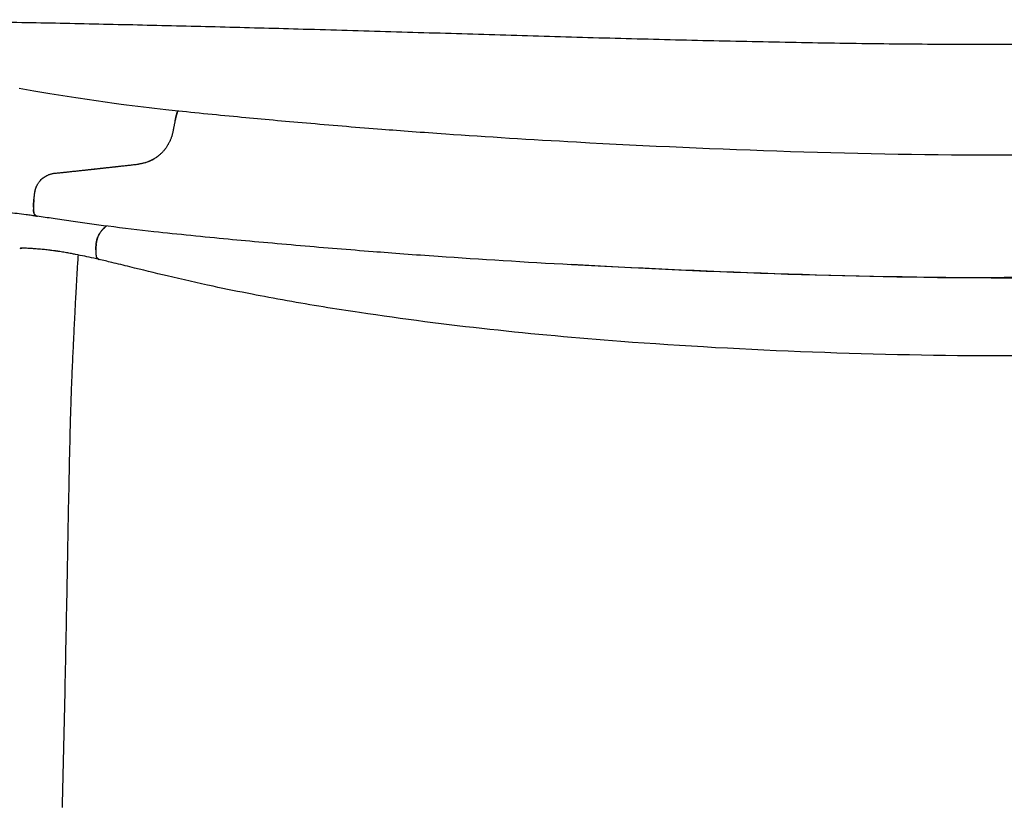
# Model space of a CAD drawing. Header units: millimetres. Extents: x -51070 to 51016057, y -411665 to 5485636.
# Tile 15 of 27: x 51014963 to 51015111, y 5484711 to 5484829. Entities that reach past the tile are written whole.
import ezdxf

# ---------------------------------------------------------------- set-up
doc = ezdxf.new("R2010")
doc.units = ezdxf.units.MM
doc.layers.add('08-01-2026-telaio-080126', color=7, linetype='Continuous', true_color=0x000000)

msp = doc.modelspace()

# ---------------------------------------------------------------- linework, layer by layer
at = {"layer": '08-01-2026-telaio-080126', "color": 7}
for points, degree, knots in [([(51015304.75, 5484828.88), (51015303.34, 5484828.89), (51015301.86, 5484828.9), (51015300.33, 5484828.9), (51015298.8, 5484828.9), (51015297.2, 5484828.9), (51015295.57, 5484828.9), (51015293.93, 5484828.9), (51015292.24, 5484828.89), (51015290.53, 5484828.88), (51015288.8, 5484828.87), (51015287.05, 5484828.86), (51015285.27, 5484828.84), (51015283.48, 5484828.83), (51015281.67, 5484828.81), (51015279.84, 5484828.79), (51015278.01, 5484828.77), (51015276.17, 5484828.74), (51015274.3, 5484828.72), (51015272.44, 5484828.69), (51015270.56, 5484828.66), (51015268.67, 5484828.63), (51015266.78, 5484828.6), (51015264.88, 5484828.57), (51015262.97, 5484828.54), (51015259.16, 5484828.47), (51015255.32, 5484828.4), (51015251.46, 5484828.32), (51015247.6, 5484828.24), (51015243.73, 5484828.15), (51015239.84, 5484828.06), (51015235.95, 5484827.97), (51015232.05, 5484827.88), (51015228.15, 5484827.78), (51015224.24, 5484827.67), (51015220.33, 5484827.57), (51015216.42, 5484827.46), (51015216.39, 5484827.46), (51015216.36, 5484827.46), (51015216.34, 5484827.46), (51015211.97, 5484827.34), (51015207.59, 5484827.21), (51015203.22, 5484827.08), (51015198.84, 5484826.95), (51015194.46, 5484826.82), (51015190.08, 5484826.69), (51015185.69, 5484826.55), (51015181.31, 5484826.43), (51015176.92, 5484826.3), (51015172.53, 5484826.17), (51015168.14, 5484826.05), (51015163.75, 5484825.94), (51015159.36, 5484825.83), (51015154.96, 5484825.72), (51015150.57, 5484825.63), (51015146.18, 5484825.53), (51015141.78, 5484825.45), (51015137.39, 5484825.38), (51015132.99, 5484825.31), (51015128.6, 5484825.25), (51015124.21, 5484825.22), (51015119.81, 5484825.18), (51015115.42, 5484825.16), (51015111.02, 5484825.16), (51015106.63, 5484825.16), (51015102.23, 5484825.18), (51015097.84, 5484825.22), (51015093.44, 5484825.25), (51015089.05, 5484825.31), (51015084.65, 5484825.38), (51015080.26, 5484825.45), (51015075.87, 5484825.53), (51015071.47, 5484825.63), (51015067.08, 5484825.72), (51015062.69, 5484825.83), (51015058.3, 5484825.94), (51015053.9, 5484826.05), (51015049.51, 5484826.17), (51015045.12, 5484826.3), (51015040.74, 5484826.43), (51015036.35, 5484826.55), (51015031.96, 5484826.69), (51015027.58, 5484826.82), (51015023.2, 5484826.95), (51015018.82, 5484827.08), (51015014.45, 5484827.21), (51015010.07, 5484827.34), (51015005.71, 5484827.46), (51015005.68, 5484827.46), (51015005.65, 5484827.46), (51015005.62, 5484827.46), (51015003.67, 5484827.52), (51015001.71, 5484827.57), (51014999.75, 5484827.62), (51014997.79, 5484827.67), (51014995.84, 5484827.73), (51014993.88, 5484827.78), (51014991.93, 5484827.83), (51014989.98, 5484827.87), (51014988.03, 5484827.92), (51014986.08, 5484827.97), (51014984.13, 5484828.02), (51014982.18, 5484828.06), (51014980.24, 5484828.11), (51014978.29, 5484828.15), (51014976.35, 5484828.19), (51014974.41, 5484828.24), (51014972.48, 5484828.28), (51014970.55, 5484828.32), (51014968.61, 5484828.36), (51014966.69, 5484828.4), (51014964.76, 5484828.43), (51014962.84, 5484828.47), (51014960.93, 5484828.5), (51014959.02, 5484828.54), (51014957.11, 5484828.57), (51014955.21, 5484828.6), (51014953.33, 5484828.63), (51014951.44, 5484828.66), (51014949.56, 5484828.69), (51014947.7, 5484828.72), (51014945.85, 5484828.74), (51014944, 5484828.77), (51014942.18, 5484828.79), (51014940.36, 5484828.81), (51014938.55, 5484828.83), (51014936.78, 5484828.84), (51014933.22, 5484828.87), (51014929.77, 5484828.89), (51014926.49, 5484828.9), (51014923.22, 5484828.91), (51014920.12, 5484828.9), (51014917.3, 5484828.88)], 3, [0, 0, 0, 0, 5.905778, 5.905778, 5.905778, 11.819187, 11.819187, 11.819187, 17.742799, 17.742799, 17.742799, 23.673796, 23.673796, 23.673796, 29.607777, 29.607777, 29.607777, 35.540535, 35.540535, 35.540535, 41.468859, 41.468859, 41.468859, 47.390984, 47.390984, 47.390984, 59.216554, 59.216554, 59.216554, 71.023246, 71.023246, 71.023246, 82.827082, 82.827082, 82.827082, 94.633305, 94.633305, 94.633305, 94.714949, 94.714949, 94.714949, 107.889572, 107.889572, 107.889572, 121.067009, 121.067009, 121.067009, 134.249248, 134.249248, 134.249248, 147.434724, 147.434724, 147.434724, 160.620999, 160.620999, 160.620999, 173.806628, 173.806628, 173.806628, 186.991473, 186.991473, 186.991473, 200.176412, 200.176412, 200.176412, 213.360933, 213.360933, 213.360933, 226.545227, 226.545227, 226.545227, 239.730177, 239.730177, 239.730177, 252.915899, 252.915899, 252.915899, 266.101547, 266.101547, 266.101547, 279.284991, 279.284991, 279.284991, 292.463805, 292.463805, 292.463805, 305.637893, 305.637893, 305.637893, 305.719536, 305.719536, 305.719536, 311.626834, 311.626834, 311.626834, 317.535047, 317.535047, 317.535047, 323.443012, 323.443012, 323.443012, 329.350422, 329.350422, 329.350422, 335.259428, 335.259428, 335.259428, 341.172367, 341.172367, 341.172367, 347.089713, 347.089713, 347.089713, 353.009946, 353.009946, 353.009946, 358.930482, 358.930482, 358.930482, 364.848466, 364.848466, 364.848466, 370.762918, 370.762918, 370.762918, 376.674929, 376.674929, 376.674929, 388.517077, 388.517077, 388.517077, 400.37045, 400.37045, 400.37045, 400.37045]), ([(51014962.94, 5484818.6), (51014964.32, 5484818.36), (51014965.93, 5484818.09), (51014967.56, 5484817.83), (51014969.23, 5484817.56), (51014971.02, 5484817.28), (51014972.8, 5484817.01)], 3, [0, 0, 0, 0, 5.546052, 5.546052, 5.546052, 11.184076, 11.184076, 11.184076, 11.184076]), ([(51014972.8, 5484817.01), (51014974.63, 5484816.73), (51014976.37, 5484816.49), (51014978.26, 5484816.24), (51014980.43, 5484815.96), (51014982.78, 5484815.68), (51014984.96, 5484815.44)], 3, [0, 0, 0, 0, 5.597992, 5.597992, 5.597992, 12.360158, 12.360158, 12.360158, 12.360158]), ([(51014986.72, 5484815.06), (51014986.78, 5484815.21), (51014986.83, 5484815.23), (51014986.84, 5484815.23), (51014986.86, 5484815.23)], 2, [0, 0, 0, 1.373274, 1.373274, 1.872344, 1.872344, 1.872344]), ([(51014986.86, 5484815.23), (51014990.11, 5484814.88), (51014993.74, 5484814.53), (51015000.07, 5484813.93), (51015003.32, 5484813.64), (51015006.76, 5484813.35)], 3, [0.281136, 0.281136, 0.281136, 0.281136, 10.535453, 10.535453, 20.258704, 20.258704, 20.258704, 20.258704]), ([(51014986.37, 5484813.74), (51014986.35, 5484813.68), (51014986.33, 5484813.55), (51014986.29, 5484813.36), (51014986.25, 5484813.17), (51014986.21, 5484812.97), (51014986.17, 5484812.78), (51014986.13, 5484812.58), (51014986.1, 5484812.39), (51014986.07, 5484812.26), (51014986.06, 5484812.2)], 3, [0, 0, 0, 0, 0.236923, 0.467607, 0.692655, 0.912493, 1.127397, 1.337524, 1.54294, 1.743636, 1.743636, 1.743636, 1.743636]), ([(51014986.69, 5484814.98), (51014986.69, 5484814.98), (51014986.68, 5484814.95), (51014986.66, 5484814.87), (51014986.61, 5484814.73), (51014986.56, 5484814.56), (51014986.51, 5484814.37), (51014986.47, 5484814.18), (51014986.43, 5484814.02), (51014986.4, 5484813.87), (51014986.38, 5484813.78), (51014986.37, 5484813.74)], 3, [0.261861, 0.261861, 0.261861, 0.261861, 0.278642, 0.593455, 0.94382, 1.32855, 1.673175, 1.970324, 2.220569, 2.42464, 2.583188, 2.583188, 2.583188, 2.583188]), ([(51014986.06, 5484812.2), (51014986.05, 5484812.14), (51014986.03, 5484812.03), (51014985.99, 5484811.87), (51014985.95, 5484811.7), (51014985.91, 5484811.54), (51014985.88, 5484811.43), (51014985.86, 5484811.38)], 3, [-0.8481857, -0.8481857, -0.8481857, -0.8481857, -0.6773772, -0.507234, -0.3376704, -0.1686134, 0, 0, 0, 0]), ([(51015006.76, 5484813.35), (51015010.39, 5484813.03), (51015013.96, 5484812.74), (51015020.33, 5484812.24), (51015023.52, 5484812.01), (51015033.27, 5484811.33), (51015039.83, 5484810.92), (51015046.72, 5484810.54)], 3, [0, 0, 0, 0, 12.266656, 12.266656, 22.31344, 22.31344, 40.064215, 40.064215, 40.064215, 40.064215]), ([(51014985.86, 5484811.38), (51014985.84, 5484811.32), (51014985.8, 5484811.19), (51014985.73, 5484811), (51014985.65, 5484810.82), (51014985.57, 5484810.64), (51014985.49, 5484810.47), (51014985.4, 5484810.3), (51014985.26, 5484810.06), (51014985.07, 5484809.75), (51014984.81, 5484809.39), (51014984.61, 5484809.17), (51014984.51, 5484809.05)], 3, [0, 0, 0, 0, 0.202691, 0.401927, 0.598715, 0.793796, 0.98767, 1.180627, 1.372775, 1.826198, 2.286055, 2.749555, 2.749555, 2.749555, 2.749555]), ([(51014984.86, 5484809.47), (51014984.84, 5484809.44), (51014984.78, 5484809.36), (51014984.66, 5484809.22), (51014984.56, 5484809.11), (51014984.51, 5484809.05)], 3, [2.1949217, 2.1949217, 2.1949217, 2.1949217, 2.2827261, 2.5154167, 2.7494529, 2.7494529, 2.7494529, 2.7494529]), ([(51014983.66, 5484808.3), (51014983.6, 5484808.26), (51014983.48, 5484808.17), (51014983.29, 5484808.05), (51014983.1, 5484807.93), (51014982.9, 5484807.82), (51014982.69, 5484807.72), (51014982.48, 5484807.63), (51014982.26, 5484807.54), (51014982.04, 5484807.46), (51014981.81, 5484807.39), (51014981.58, 5484807.33), (51014981.35, 5484807.28), (51014981.11, 5484807.24), (51014980.95, 5484807.22), (51014980.87, 5484807.21)], 3, [-3.078674, -3.078674, -3.078674, -3.078674, -2.849482, -2.618527, -2.386117, -2.152478, -1.917757, -1.682032, -1.445325, -1.207604, -0.968793, -0.728781, -0.487426, -0.244561, 0, 0, 0, 0]), ([(51014983.66, 5484808.3), (51014983.6, 5484808.25), (51014983.46, 5484808.16), (51014983.26, 5484808.03), (51014983.04, 5484807.9), (51014982.81, 5484807.78), (51014982.58, 5484807.67), (51014982.31, 5484807.56), (51014981.99, 5484807.45), (51014981.62, 5484807.34), (51014981.25, 5484807.26), (51014981, 5484807.23), (51014980.87, 5484807.21)], 3, [0, 0, 0, 0, 0.25042, 0.504073, 0.760592, 1.019715, 1.281272, 1.545166, 1.927835, 2.310409, 2.69349, 3.077909, 3.077909, 3.077909, 3.077909]), ([(51014984.51, 5484809.05), (51014984.46, 5484809), (51014984.35, 5484808.89), (51014984.19, 5484808.74), (51014984.02, 5484808.59), (51014983.85, 5484808.44), (51014983.73, 5484808.35), (51014983.66, 5484808.3)], 3, [0, 0, 0, 0, 0.229344, 0.461027, 0.6947, 0.930016, 1.166638, 1.166638, 1.166638, 1.166638]), ([(51014972.61, 5484806.3), (51014972.78, 5484806.31), (51014973.12, 5484806.35), (51014973.63, 5484806.41), (51014974.14, 5484806.46), (51014974.65, 5484806.52), (51014975.16, 5484806.58), (51014975.68, 5484806.64), (51014976.21, 5484806.69), (51014976.99, 5484806.77), (51014978.07, 5484806.89), (51014979.44, 5484807.05), (51014980.38, 5484807.16), (51014980.87, 5484807.21)], 3, [0, 0, 0, 0, 0.514278, 1.026869, 1.539417, 2.053567, 2.57096, 3.093237, 3.622039, 4.159008, 5.472968, 6.855107, 8.323358, 8.323358, 8.323358, 8.323358]), ([(51014972.61, 5484806.3), (51014974.48, 5484806.5), (51014976.74, 5484806.75), (51014978.42, 5484806.93), (51014980.87, 5484807.21)], 2, [0, 0, 0, 4.164811, 4.164811, 8.330497, 8.330497, 8.330497]), ([(51014965.28, 5484802.96), (51014965.29, 5484803.01), (51014965.3, 5484803.11), (51014965.34, 5484803.26), (51014965.37, 5484803.42), (51014965.42, 5484803.57), (51014965.47, 5484803.72), (51014965.54, 5484803.87), (51014965.61, 5484804.02), (51014965.69, 5484804.17), (51014965.77, 5484804.31), (51014965.89, 5484804.48), (51014966.04, 5484804.67), (51014966.23, 5484804.88), (51014966.45, 5484805.08), (51014966.69, 5484805.26), (51014966.95, 5484805.42), (51014967.14, 5484805.51), (51014967.23, 5484805.56)], 3, [-3.561554, -3.561554, -3.561554, -3.561554, -3.377969, -3.196611, -3.017146, -2.839227, -2.6625, -2.486602, -2.311167, -2.135822, -1.960199, -1.783928, -1.508444, -1.225886, -0.934925, -0.634342, -0.323032, 0, 0, 0, 0]), ([(51014965.28, 5484802.96), (51014965.29, 5484803.01), (51014965.31, 5484803.12), (51014965.34, 5484803.27), (51014965.38, 5484803.43), (51014965.43, 5484803.58), (51014965.48, 5484803.73), (51014965.54, 5484803.88), (51014965.61, 5484804.03), (51014965.69, 5484804.17), (51014965.78, 5484804.32), (51014965.92, 5484804.52), (51014966.13, 5484804.78), (51014966.36, 5484805.01), (51014966.51, 5484805.12), (51014966.54, 5484805.15)], 3, [0, 0, 0, 0, 0.190947, 0.377394, 0.559924, 0.739129, 0.915603, 1.089944, 1.262755, 1.434642, 1.606211, 1.778062, 2.19743, 2.623936, 2.748774, 2.748774, 2.748774, 2.748774]), ([(51014967.23, 5484805.56), (51014967.29, 5484805.58), (51014967.4, 5484805.63), (51014967.57, 5484805.69), (51014967.75, 5484805.75), (51014967.94, 5484805.79), (51014968.13, 5484805.83), (51014968.26, 5484805.84), (51014968.32, 5484805.85)], 3, [-1.161122, -1.161122, -1.161122, -1.161122, -0.979416, -0.793142, -0.602174, -0.406397, -0.205706, 0, 0, 0, 0]), ([(51014965.15, 5484801.86), (51014965.14, 5484801.8), (51014965.13, 5484801.67), (51014965.11, 5484801.47), (51014965.09, 5484801.24), (51014965.07, 5484800.9), (51014965.06, 5484800.63), (51014965.07, 5484800.42), (51014965.08, 5484800.29), (51014965.09, 5484800.18), (51014965.1, 5484800.08), (51014965.12, 5484800), (51014965.14, 5484799.93), (51014965.15, 5484799.9), (51014965.16, 5484799.89)], 3, [-6.45091, -6.45091, -6.45091, -6.45091, -6.188488, -5.86012, -5.458446, -4.968151, -3.835664, -3.22869, -2.724168, -2.203203, -1.667444, -1.119464, -0.562452, -0.279071, -0.279071, -0.279071, -0.279071]), ([(51014965.64, 5484799.37), (51014965.54, 5484799.38), (51014965.43, 5484799.4), (51014965.32, 5484799.41), (51014965.13, 5484799.44), (51014964.95, 5484799.46), (51014964.76, 5484799.49), (51014964.49, 5484799.53), (51014964.23, 5484799.56), (51014963.97, 5484799.6), (51014963.5, 5484799.66), (51014963.05, 5484799.72), (51014962.61, 5484799.77), (51014962.13, 5484799.83), (51014961.69, 5484799.88), (51014961.23, 5484799.94), (51014961.04, 5484799.96), (51014960.83, 5484799.98), (51014960.43, 5484800.03), (51014960.25, 5484800.05), (51014960.1, 5484800.06), (51014960.04, 5484800.07), (51014959.99, 5484800.07), (51014959.91, 5484800.08), (51014959.87, 5484800.09), (51014959.82, 5484800.09)], 3, [0.142886, 0.142886, 0.142886, 0.142886, 0.50059, 0.50059, 0.50059, 1.137618, 1.137618, 1.137618, 2.061336, 2.061336, 2.061336, 3.72749, 3.72749, 3.72749, 5.531535, 5.531535, 5.531535, 6.297491, 6.297491, 7.210225, 7.210225, 7.210225, 7.569371, 7.569371, 7.818876, 7.818876, 7.818876, 7.818876]), ([(51014965.64, 5484799.37), (51014965.56, 5484799.38), (51014965.47, 5484799.44), (51014965.32, 5484799.54), (51014965.22, 5484799.72)], 2, [3.367235, 3.367235, 3.367235, 6.161135, 6.161135, 10.812398, 10.812398, 10.812398]), ([(51014965.47, 5484799.44), (51014965.49, 5484799.42), (51014965.53, 5484799.4), (51014965.58, 5484799.38), (51014965.62, 5484799.37), (51014965.64, 5484799.37), (51014965.64, 5484799.37)], 3, [-6.142994, -6.142994, -6.142994, -6.142994, -5.095388, -4.080675, -3.12501, -3.10586, -3.10586, -3.10586, -3.10586]), ([(51014970.72, 5484798.64), (51014969.81, 5484798.77), (51014968.91, 5484798.9), (51014968.02, 5484799.03), (51014967.21, 5484799.15), (51014966.42, 5484799.26), (51014965.64, 5484799.37)], 3, [0, 0, 0, 0, 2.811438, 2.811438, 2.811438, 5.394597, 5.394597, 5.394597, 5.394597]), ([(51014983.19, 5484797.05), (51014980.96, 5484797.3), (51014978.56, 5484797.58), (51014976.33, 5484797.87), (51014974.45, 5484798.11), (51014972.57, 5484798.37), (51014970.72, 5484798.64)], 3, [0, 0, 0, 0, 6.909177, 6.909177, 6.909177, 12.622704, 12.622704, 12.622704, 12.622704]), ([(51014976.06, 5484797.9), (51014976.05, 5484797.9), (51014975.88, 5484797.77), (51014975.67, 5484797.59), (51014975.46, 5484797.37), (51014975.35, 5484797.24), (51014975.25, 5484797.12), (51014975.16, 5484796.99), (51014975.07, 5484796.85), (51014974.99, 5484796.72), (51014974.91, 5484796.58), (51014974.84, 5484796.44), (51014974.78, 5484796.3), (51014974.72, 5484796.15), (51014974.67, 5484796.01), (51014974.63, 5484795.86), (51014974.59, 5484795.72), (51014974.56, 5484795.58), (51014974.55, 5484795.48), (51014974.54, 5484795.43)], 3, [-3.338306, -3.338306, -3.338306, -3.338306, -3.294579, -2.692137, -2.522566, -2.353645, -2.184911, -2.015899, -1.846138, -1.675154, -1.502471, -1.327606, -1.150071, -0.969369, -0.784993, -0.59642, -0.40311, -0.2045, 0, 0, 0, 0]), ([(51014974.54, 5484795.43), (51014974.55, 5484795.48), (51014974.56, 5484795.57), (51014974.59, 5484795.72), (51014974.63, 5484795.86), (51014974.67, 5484796.01), (51014974.72, 5484796.16), (51014974.78, 5484796.31), (51014974.85, 5484796.46), (51014974.92, 5484796.61), (51014975.01, 5484796.76), (51014975.1, 5484796.91), (51014975.21, 5484797.06), (51014975.32, 5484797.21), (51014975.44, 5484797.35), (51014975.6, 5484797.51), (51014975.79, 5484797.69), (51014975.96, 5484797.82), (51014976.05, 5484797.89), (51014976.07, 5484797.9)], 3, [-5.386025, -5.386025, -5.386025, -5.386025, -5.186932, -4.990664, -4.796805, -4.604926, -4.414582, -4.225319, -4.036674, -3.84818, -3.65937, -3.469776, -3.278939, -3.086408, -2.891743, -2.69452, -2.403254, -2.10088, -2.046596, -2.046596, -2.046596, -2.046596]), ([(51015005.22, 5484794.94), (51015001.41, 5484795.27), (51014997.78, 5484795.59), (51014990.75, 5484796.26), (51014986.76, 5484796.66), (51014983.19, 5484797.05)], 3, [0, 0, 0, 0, 10.82345, 10.82345, 22.135495, 22.135495, 22.135495, 22.135495]), ([(51014963.11, 5484794.57), (51014963.12, 5484794.57), (51014963.15, 5484794.58), (51014963.21, 5484794.59), (51014963.23, 5484794.59), (51014963.24, 5484794.59), (51014963.28, 5484794.6), (51014963.31, 5484794.6), (51014963.34, 5484794.6)], 3, [3.27751, 3.27751, 3.27751, 3.27751, 5.583841, 5.583841, 5.583841, 6.044401, 6.044401, 6.745008, 6.745008, 6.745008, 6.745008]), ([(51014963.11, 5484794.57), (51014963.12, 5484794.57), (51014963.15, 5484794.58), (51014963.21, 5484794.59), (51014963.23, 5484794.59), (51014963.24, 5484794.59), (51014963.28, 5484794.6), (51014963.31, 5484794.6), (51014963.34, 5484794.6)], 3, [3.27751, 3.27751, 3.27751, 3.27751, 5.583841, 5.583841, 5.583841, 6.044401, 6.044401, 6.745008, 6.745008, 6.745008, 6.745008]), ([(51014966.75, 5484794.36), (51014966.67, 5484794.36), (51014966.54, 5484794.38), (51014966.25, 5484794.4), (51014966.05, 5484794.42), (51014965.91, 5484794.43), (51014965.62, 5484794.46), (51014965.33, 5484794.48), (51014965.1, 5484794.5), (51014965.09, 5484794.5), (51014965.09, 5484794.5), (51014965.09, 5484794.5), (51014964.88, 5484794.51), (51014964.67, 5484794.52), (51014964.48, 5484794.53), (51014964.31, 5484794.54), (51014964.15, 5484794.55), (51014964.03, 5484794.56), (51014963.8, 5484794.57), (51014963.61, 5484794.57), (51014963.47, 5484794.58), (51014963.36, 5484794.58), (51014963.28, 5484794.58), (51014963.23, 5484794.58), (51014963.22, 5484794.58), (51014963.2, 5484794.58), (51014963.19, 5484794.58)], 3, [0, 0, 0, 0, 1.128999, 1.128999, 2.109484, 2.109484, 2.109484, 3.993128, 3.993128, 3.993128, 4.000454, 4.000454, 4.000454, 5.705691, 5.705691, 5.705691, 7.287288, 7.287288, 7.287288, 10.220194, 10.220194, 10.220194, 12.417721, 12.417721, 12.417721, 13.014851, 13.014851, 13.014851, 13.014851]), ([(51014974.52, 5484795.29), (51014974.51, 5484795.22), (51014974.5, 5484795.05), (51014974.47, 5484794.77), (51014974.45, 5484794.43), (51014974.44, 5484794.14), (51014974.44, 5484793.93), (51014974.45, 5484793.79), (51014974.46, 5484793.68), (51014974.48, 5484793.58), (51014974.49, 5484793.5), (51014974.51, 5484793.42), (51014974.53, 5484793.38), (51014974.53, 5484793.35)], 3, [-6.158738, -6.158738, -6.158738, -6.158738, -5.833938, -5.369442, -4.738115, -3.769434, -3.081568, -2.601731, -2.106477, -1.596795, -1.074344, -0.54126, 0, 0, 0, 0]), ([(51015045.96, 5484792.08), (51015038.93, 5484792.47), (51015032.25, 5484792.88), (51015022.32, 5484793.57), (51015019.06, 5484793.82), (51015012.56, 5484794.32), (51015008.92, 5484794.62), (51015005.22, 5484794.94)], 3, [0, 0, 0, 0, 18.07286, 18.07286, 28.333482, 28.333482, 40.840176, 40.840176, 40.840176, 40.840176]), ([(51014968.67, 5484794.12), (51014968.63, 5484794.12), (51014968.59, 5484794.13), (51014968.56, 5484794.13), (51014968.55, 5484794.13), (51014968.55, 5484794.13), (51014968.55, 5484794.13), (51014968.52, 5484794.14), (51014968.49, 5484794.14), (51014968.46, 5484794.15), (51014968.45, 5484794.15), (51014968.45, 5484794.15), (51014968.44, 5484794.15), (51014968.42, 5484794.15), (51014968.4, 5484794.16), (51014968.38, 5484794.16), (51014968.36, 5484794.16), (51014968.34, 5484794.16), (51014968.32, 5484794.17), (51014968.32, 5484794.17), (51014968.31, 5484794.17), (51014968.31, 5484794.17), (51014968.2, 5484794.18), (51014968.03, 5484794.21), (51014967.78, 5484794.24), (51014967.72, 5484794.24), (51014967.63, 5484794.26), (51014967.57, 5484794.26), (51014967.39, 5484794.29), (51014967.28, 5484794.3), (51014967.16, 5484794.31), (51014967.01, 5484794.33), (51014966.88, 5484794.34), (51014966.75, 5484794.36)], 3, [0.004813, 0.004813, 0.004813, 0.004813, 1, 1, 1, 2, 2, 2, 3, 3, 3, 4, 4, 4, 5, 5, 5, 6, 6, 6, 7, 7, 7, 8.067993, 8.067993, 8.329585, 8.329585, 8.562747, 8.562747, 9.068175, 9.068175, 9.068175, 9.799428, 9.799428, 9.799428, 9.799428]), ([(51014974.94, 5484792.88), (51014974.67, 5484792.95), (51014974.4, 5484793.01), (51014974.14, 5484793.07), (51014973.68, 5484793.17), (51014973.22, 5484793.27), (51014972.78, 5484793.36), (51014972.31, 5484793.46), (51014971.85, 5484793.55), (51014971.41, 5484793.64), (51014971.2, 5484793.68), (51014971, 5484793.72), (51014970.8, 5484793.76), (51014970.54, 5484793.8), (51014970.29, 5484793.85), (51014970.05, 5484793.89), (51014969.81, 5484793.93), (51014969.47, 5484793.99), (51014969.12, 5484794.05), (51014969, 5484794.07), (51014968.85, 5484794.09), (51014968.82, 5484794.09), (51014968.76, 5484794.1), (51014968.74, 5484794.11), (51014968.71, 5484794.11), (51014968.7, 5484794.11), (51014968.68, 5484794.11), (51014968.68, 5484794.12), (51014968.67, 5484794.12), (51014968.67, 5484794.12), (51014968.67, 5484794.12), (51014968.67, 5484794.12), (51014968.67, 5484794.12)], 3, [0.111799, 0.111799, 0.111799, 0.111799, 0.996261, 0.996261, 0.996261, 2.540572, 2.540572, 2.540572, 4.169573, 4.169573, 4.169573, 4.949794, 4.949794, 4.949794, 5.934828, 5.934828, 5.934828, 6.984168, 6.984168, 7.541481, 7.541481, 7.757199, 7.757199, 7.885783, 7.885783, 7.9501, 7.9501, 7.982333, 7.982333, 7.998593, 7.998593, 8.006962, 8.006962, 8.006962, 8.006962]), ([(51014974.94, 5484792.88), (51014974.67, 5484792.95), (51014974.4, 5484793.01), (51014974.14, 5484793.07), (51014973.68, 5484793.17), (51014973.22, 5484793.27), (51014972.78, 5484793.36), (51014972.31, 5484793.46), (51014971.85, 5484793.55), (51014971.41, 5484793.64), (51014971.2, 5484793.68), (51014971, 5484793.72), (51014970.8, 5484793.76), (51014970.54, 5484793.8), (51014970.29, 5484793.85), (51014970.05, 5484793.89), (51014969.81, 5484793.93), (51014969.47, 5484793.99), (51014969.12, 5484794.05), (51014969, 5484794.07), (51014968.85, 5484794.09), (51014968.82, 5484794.09), (51014968.76, 5484794.1), (51014968.74, 5484794.11), (51014968.71, 5484794.11), (51014968.7, 5484794.11), (51014968.68, 5484794.11), (51014968.68, 5484794.12), (51014968.67, 5484794.12), (51014968.67, 5484794.12), (51014968.67, 5484794.12), (51014968.67, 5484794.12), (51014968.67, 5484794.12)], 3, [0.111799, 0.111799, 0.111799, 0.111799, 0.996261, 0.996261, 0.996261, 2.540572, 2.540572, 2.540572, 4.169573, 4.169573, 4.169573, 4.949794, 4.949794, 4.949794, 5.934828, 5.934828, 5.934828, 6.984168, 6.984168, 7.541481, 7.541481, 7.757199, 7.757199, 7.885783, 7.885783, 7.9501, 7.9501, 7.982333, 7.982333, 7.998593, 7.998593, 8.006962, 8.006962, 8.006962, 8.006962]), ([(51014971.78, 5484793.57), (51014971.76, 5484793.2), (51014971.73, 5484792.83), (51014971.71, 5484792.46), (51014971.66, 5484791.7), (51014971.61, 5484790.9), (51014971.57, 5484790.11), (51014971.52, 5484789.26), (51014971.47, 5484788.39), (51014971.43, 5484787.53), (51014971.42, 5484787.45), (51014971.42, 5484787.36), (51014971.41, 5484787.27), (51014971.36, 5484786.29), (51014971.31, 5484785.31), (51014971.26, 5484784.32), (51014971.26, 5484784.29), (51014971.26, 5484784.26), (51014971.26, 5484784.24), (51014971.2, 5484783.12), (51014971.14, 5484782.01), (51014971.09, 5484780.89), (51014971.08, 5484780.74), (51014971.07, 5484780.57), (51014971.06, 5484780.4), (51014971.04, 5484779.83), (51014971.01, 5484779.29), (51014970.96, 5484778.24), (51014970.93, 5484777.57), (51014970.91, 5484777.04), (51014970.9, 5484776.92), (51014970.9, 5484776.8), (51014970.89, 5484776.67), (51014970.89, 5484776.66), (51014970.88, 5484776.46), (51014970.87, 5484776.27), (51014970.87, 5484776.09)], 3, [3.103515, 3.103515, 3.103515, 3.103515, 4.328248, 4.328248, 4.328248, 6.844847, 6.844847, 6.844847, 9.556428, 9.556428, 9.556428, 9.827336, 9.827336, 9.827336, 12.870396, 12.870396, 12.870396, 12.955951, 12.955951, 12.955951, 16.381285, 16.381285, 16.381285, 16.884979, 16.884979, 16.884979, 18.6036, 18.6036, 20.310945, 20.310945, 20.310945, 20.659502, 20.659502, 20.709377, 20.709377, 21.282175, 21.282175, 21.282175, 21.282175]), ([(51014971.78, 5484793.57), (51014971.76, 5484793.2), (51014971.73, 5484792.83), (51014971.71, 5484792.46), (51014971.66, 5484791.7), (51014971.61, 5484790.9), (51014971.57, 5484790.11), (51014971.52, 5484789.26), (51014971.47, 5484788.39), (51014971.43, 5484787.53), (51014971.42, 5484787.45), (51014971.42, 5484787.36), (51014971.41, 5484787.27), (51014971.36, 5484786.29), (51014971.31, 5484785.31), (51014971.26, 5484784.32), (51014971.26, 5484784.29), (51014971.26, 5484784.26), (51014971.26, 5484784.24), (51014971.2, 5484783.12), (51014971.14, 5484782.01), (51014971.09, 5484780.89), (51014971.08, 5484780.74), (51014971.07, 5484780.57), (51014971.06, 5484780.4), (51014971.04, 5484779.83), (51014971.01, 5484779.29), (51014970.96, 5484778.24), (51014970.93, 5484777.57), (51014970.91, 5484777.04), (51014970.9, 5484776.92), (51014970.9, 5484776.8), (51014970.89, 5484776.67), (51014970.89, 5484776.66), (51014970.88, 5484776.46), (51014970.87, 5484776.27), (51014970.87, 5484776.09)], 3, [3.103515, 3.103515, 3.103515, 3.103515, 4.328248, 4.328248, 4.328248, 6.844847, 6.844847, 6.844847, 9.556428, 9.556428, 9.556428, 9.827336, 9.827336, 9.827336, 12.870396, 12.870396, 12.870396, 12.955951, 12.955951, 12.955951, 16.381285, 16.381285, 16.381285, 16.884979, 16.884979, 16.884979, 18.6036, 18.6036, 20.310945, 20.310945, 20.310945, 20.659502, 20.659502, 20.709377, 20.709377, 21.282175, 21.282175, 21.282175, 21.282175]), ([(51014974.94, 5484792.88), (51014974.88, 5484792.9), (51014974.82, 5484792.94), (51014974.63, 5484793.06), (51014974.53, 5484793.35)], 2, [4.039592, 4.039592, 4.039592, 5.947153, 5.947153, 11.895984, 11.895984, 11.895984]), ([(51014974.94, 5484792.88), (51014974.88, 5484792.9), (51014974.82, 5484792.94), (51014974.63, 5484793.06), (51014974.53, 5484793.35)], 2, [4.039592, 4.039592, 4.039592, 5.947153, 5.947153, 11.895984, 11.895984, 11.895984]), ([(51014974.6, 5484793.2), (51014974.6, 5484793.19), (51014974.63, 5484793.14), (51014974.68, 5484793.07), (51014974.75, 5484792.99), (51014974.81, 5484792.94), (51014974.87, 5484792.91), (51014974.91, 5484792.89), (51014974.93, 5484792.89), (51014974.94, 5484792.88)], 3, [1.476594, 1.476594, 1.476594, 1.476594, 1.983706, 3.182833, 4.509071, 5.944432, 6.820065, 7.667294, 8.066223, 8.066223, 8.066223, 8.066223]), ([(51014979.57, 5484791.77), (51014978.66, 5484792), (51014977.75, 5484792.22), (51014976.86, 5484792.43), (51014976.21, 5484792.59), (51014975.57, 5484792.74), (51014974.94, 5484792.88)], 3, [0, 0, 0, 0, 2.844847, 2.844847, 2.844847, 4.898483, 4.898483, 4.898483, 4.898483]), ([(51014979.57, 5484791.77), (51014978.66, 5484792), (51014977.75, 5484792.22), (51014976.86, 5484792.43), (51014976.21, 5484792.59), (51014975.57, 5484792.74), (51014974.94, 5484792.88)], 3, [0, 0, 0, 0, 2.844847, 2.844847, 2.844847, 4.898483, 4.898483, 4.898483, 4.898483]), ([(51014992.07, 5484788.85), (51014989.82, 5484789.33), (51014987.44, 5484789.87), (51014985.2, 5484790.4), (51014983.34, 5484790.84), (51014981.42, 5484791.32), (51014979.57, 5484791.77)], 3, [0, 0, 0, 0, 7.037455, 7.037455, 7.037455, 12.859702, 12.859702, 12.859702, 12.859702]), ([(51014992.07, 5484788.85), (51014989.82, 5484789.33), (51014987.44, 5484789.87), (51014985.2, 5484790.4), (51014983.34, 5484790.84), (51014981.42, 5484791.32), (51014979.57, 5484791.77)], 3, [0, 0, 0, 0, 7.037455, 7.037455, 7.037455, 12.859702, 12.859702, 12.859702, 12.859702]), ([(51015014.1, 5484784.9), (51015010.47, 5484785.44), (51015006.83, 5484786.03), (51015001.28, 5484787.02), (51014999.51, 5484787.35), (51014995.97, 5484788.04), (51014994.02, 5484788.43), (51014992.07, 5484788.85)], 3, [0, 0, 0, 0, 10.136489, 10.136489, 15.603362, 15.603362, 22.393448, 22.393448, 22.393448, 22.393448]), ([(51015014.1, 5484784.9), (51015010.47, 5484785.44), (51015006.83, 5484786.03), (51015001.28, 5484787.02), (51014999.51, 5484787.35), (51014995.97, 5484788.04), (51014994.02, 5484788.43), (51014992.07, 5484788.85)], 3, [0, 0, 0, 0, 10.136489, 10.136489, 15.603362, 15.603362, 22.393448, 22.393448, 22.393448, 22.393448]), ([(51014970.75, 5484773.24), (51014970.69, 5484771.6), (51014970.61, 5484769.02), (51014970.49, 5484764.22), (51014970.37, 5484758.36), (51014970.28, 5484753.54), (51014970.23, 5484751.08)], 3, [0, 0, 0, 0, 3.721754, 7.443508, 14.887015, 22.330523, 22.330523, 22.330523, 22.330523]), ([(51014970.75, 5484773.24), (51014970.69, 5484771.6), (51014970.61, 5484769.02), (51014970.49, 5484764.22), (51014970.37, 5484758.36), (51014970.28, 5484753.54), (51014970.23, 5484751.08)], 3, [0, 0, 0, 0, 3.721754, 7.443508, 14.887015, 22.330523, 22.330523, 22.330523, 22.330523]), ([(51014970.09, 5484743.54), (51014969.99, 5484738.13), (51014969.88, 5484732.77), (51014969.77, 5484727.44), (51014969.64, 5484721.8), (51014969.51, 5484716.17), (51014969.37, 5484710.56)], 3, [0, 0, 0, 0, 16.114435, 16.114435, 16.114435, 33.014796, 33.014796, 33.014796, 33.014796]), ([(51014970.09, 5484743.54), (51014969.99, 5484738.13), (51014969.88, 5484732.77), (51014969.77, 5484727.44), (51014969.64, 5484721.8), (51014969.51, 5484716.17), (51014969.37, 5484710.56)], 3, [0, 0, 0, 0, 16.114435, 16.114435, 16.114435, 33.014796, 33.014796, 33.014796, 33.014796])]:
    msp.add_open_spline(points, degree=degree, knots=knots, dxfattribs=at)
for points, degree in [([(51014984.96, 5484815.44), (51014985.59, 5484815.37), (51014986.22, 5484815.3), (51014986.85, 5484815.23)], 3), ([(51014986.82, 5484815.23), (51014986.79, 5484815.21), (51014986.76, 5484815.16), (51014986.72, 5484815.06)], 3), ([(51014986.81, 5484815.21), (51014986.81, 5484815.21), (51014986.81, 5484815.21), (51014986.81, 5484815.21)], 3), ([(51014986.86, 5484815.23), (51014986.88, 5484815.23), (51014986.91, 5484815.2)], 2), ([(51014986.37, 5484813.74), (51014986.58, 5484814.71), (51014986.72, 5484815.06)], 2), ([(51015046.72, 5484810.54), (51015067.77, 5484809.38), (51015089.99, 5484808.58), (51015111.02, 5484808.58)], 3), ([(51015111.02, 5484808.58), (51015132.06, 5484808.58), (51015154.27, 5484809.38), (51015175.32, 5484810.54)], 3), ([(51014968.32, 5484805.85), (51014970.35, 5484806.05), (51014972.61, 5484806.3)], 2), ([(51014965.07, 5484800.75), (51014965.08, 5484801.19), (51014965.15, 5484801.84)], 2), ([(51014965.15, 5484801.86), (51014965.2, 5484802.32), (51014965.28, 5484802.96)], 2), ([(51014965.17, 5484799.85), (51014965.09, 5484800.08), (51014965.07, 5484800.4)], 2), ([(51014965.22, 5484799.72), (51014965.19, 5484799.78), (51014965.17, 5484799.85)], 2), ([(51014965.68, 5484799.36), (51014965.66, 5484799.36), (51014965.64, 5484799.37)], 2), ([(51014963.07, 5484794.52), (51014963.12, 5484794.55), (51014963.2, 5484794.58), (51014963.34, 5484794.6)], 3), ([(51014963.07, 5484794.52), (51014963.12, 5484794.55), (51014963.2, 5484794.58), (51014963.34, 5484794.6)], 3), ([(51014963.36, 5484794.58), (51014963.26, 5484794.56), (51014963.17, 5484794.54), (51014963.07, 5484794.52)], 3), ([(51014963.36, 5484794.58), (51014963.26, 5484794.56), (51014963.17, 5484794.54), (51014963.07, 5484794.52)], 3), ([(51014963.19, 5484794.58), (51014963.14, 5484794.58), (51014963.11, 5484794.57), (51014963.11, 5484794.57)], 3), ([(51014963.19, 5484794.58), (51014963.14, 5484794.58), (51014963.11, 5484794.57), (51014963.11, 5484794.57)], 3), ([(51014974.45, 5484794.34), (51014974.46, 5484794.74), (51014974.52, 5484795.29)], 2), ([(51014974.52, 5484795.29), (51014974.52, 5484795.34), (51014974.53, 5484795.38), (51014974.54, 5484795.43)], 3), ([(51014974.53, 5484793.35), (51014974.53, 5484793.35), (51014974.53, 5484793.35)], 2), ([(51014974.98, 5484792.88), (51014974.96, 5484792.88), (51014974.94, 5484792.88)], 2), ([(51014974.98, 5484792.88), (51014974.96, 5484792.88), (51014974.94, 5484792.88)], 2), ([(51015111.02, 5484790.09), (51015089.73, 5484790.09), (51015067.26, 5484790.9), (51015045.96, 5484792.08)], 3), ([(51015046.01, 5484792.16), (51015064.12, 5484791.16), (51015087.57, 5484790.17), (51015111.02, 5484790.17)], 3), ([(51015176.04, 5484792.16), (51015157.93, 5484791.16), (51015134.47, 5484790.17), (51015111.02, 5484790.17)], 3), ([(51015176.09, 5484792.08), (51015154.79, 5484790.9), (51015132.31, 5484790.09), (51015111.02, 5484790.09)], 3), ([(51015053.36, 5484780.56), (51015040.18, 5484781.56), (51015027.18, 5484782.94), (51015014.1, 5484784.9)], 3), ([(51015053.36, 5484780.56), (51015040.18, 5484781.56), (51015027.18, 5484782.94), (51015014.1, 5484784.9)], 3), ([(51015111.02, 5484778.39), (51015092.41, 5484778.39), (51015071.98, 5484779.16), (51015053.36, 5484780.56)], 3), ([(51015111.02, 5484778.39), (51015092.41, 5484778.39), (51015071.98, 5484779.16), (51015053.36, 5484780.56)], 3), ([(51015168.68, 5484780.56), (51015150.06, 5484779.16), (51015129.63, 5484778.39), (51015111.02, 5484778.39)], 3), ([(51015168.68, 5484780.56), (51015150.06, 5484779.16), (51015129.63, 5484778.39), (51015111.02, 5484778.39)], 3), ([(51014970.87, 5484776.09), (51014970.83, 5484775.26), (51014970.8, 5484774.36), (51014970.75, 5484773.24)], 3), ([(51014970.87, 5484776.09), (51014970.83, 5484775.26), (51014970.8, 5484774.36), (51014970.75, 5484773.24)], 3), ([(51014970.23, 5484751.08), (51014970.18, 5484748.22), (51014970.14, 5484745.92), (51014970.09, 5484743.54)], 3), ([(51014970.23, 5484751.08), (51014970.18, 5484748.22), (51014970.14, 5484745.92), (51014970.09, 5484743.54)], 3)]:
    msp.add_open_spline(points, degree=degree, dxfattribs=at)

doc.saveas('drawing.dxf')
